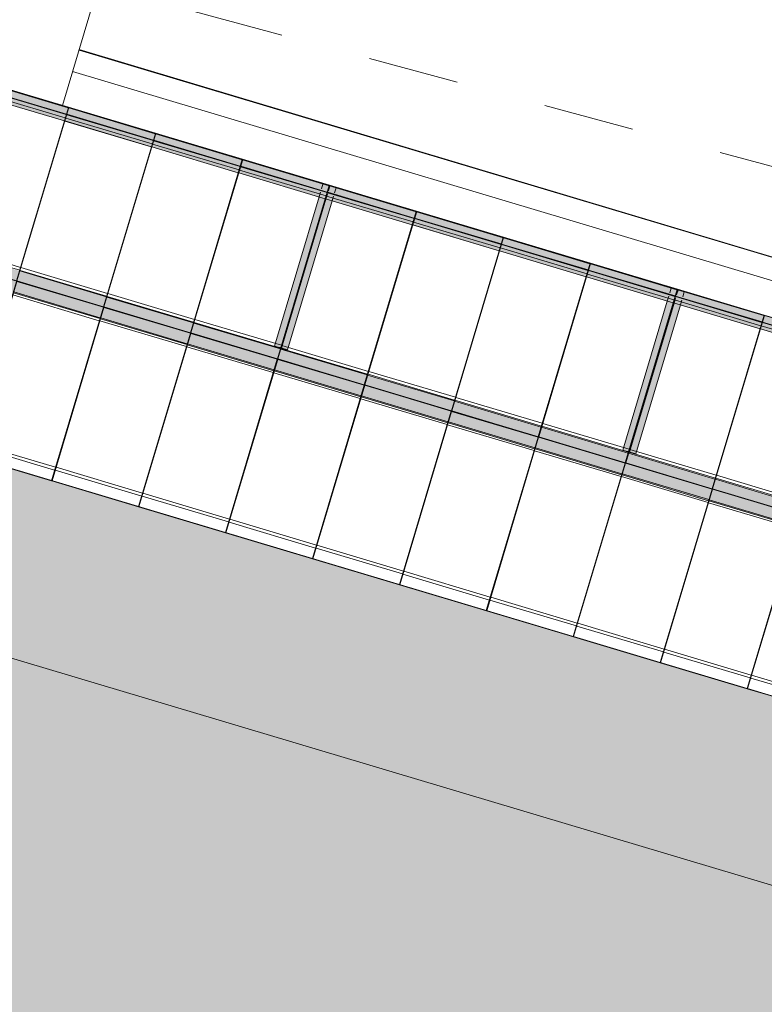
# Model space of a CAD drawing. Header units: metres. Extents: x -373759 to -373409, y 810976 to 811228.
# Tile 134 of 153: x -373503.53 to -373495.33, y 811084.51 to 811095.36. Entities that reach past the tile are written whole.
import ezdxf

# ---------------------------------------------------------------- set-up
doc = ezdxf.new("R2010")
doc.units = ezdxf.units.M
doc.header["$XCLIPFRAME"] = 2
doc.linetypes.add('TRAÇO 1mm', pattern=[2, 1, -1])
doc.layers.add('A-DETL', color=7, linetype='Continuous', lineweight=5, true_color=0x00a600)
for name, color, linetype, lineweight in [('A-FLOR', 7, 'Continuous', 5), ('A-FLOR-PATT', 7, 'Continuous', 5), ('A-GENM', 7, 'Continuous', 5), ('I-WALL', 7, 'Continuous', 5), ('S-BEAM', 7, 'Continuous', 5)]:
    doc.layers.add(name, color=color, linetype=linetype, lineweight=lineweight)
picture_1 = doc.add_image_def('image1.jpg', size_in_pixel=(999, 584))

# ---------------------------------------------------------------- blocks, each defined once
blk = doc.blocks.new('_EST_ PLACA PISO ESTRUTURAL MEIO - _EST_ PLACA PISO ESTRUTURAL MEIO-V238-PISTA INFERIOR PARTE 1')
at = {"layer": 'A-GENM', "color": 253, "true_color": 0xaaaaaa}
for p, q in [((-1000, 500), (-1000, -500)), ((-998, 500), (997, 500)), ((-876, 500), (-998, 500)), ((997, 497), (-998, 497)), ((-998, 497), (997, 497)), ((-998, 497), (-998, -498)), ((-998, 497), (-998, -498)), ((-998, -498), (-998, 497)), ((-998, 497), (-998, -498)), ((-843, 500), (-876, 500)), ((-876, 497), (-876, -498)), ((843, 500), (-843, 500)), ((-843, -498), (-843, 497)), ((876, 500), (843, 500)), ((843, 497), (843, -498)), ((997, 500), (876, 500)), ((876, 497), (876, -498)), ((997, -498), (997, 497)), ((1000, 500), (1000, -500)), ((997, -429), (997, -498)), ((997, -429), (997, -498)), ((997, -429), (997, -498)), ((997, -498), (-998, -498)), ((-998, -498), (997, -498)), ((-998, -500), (-876, -500)), ((997, -500), (-998, -500)), ((-876, -500), (-843, -500)), ((-843, -500), (843, -500)), ((843, -500), (876, -500)), ((876, -500), (997, -500))]:
    blk.add_line(p, q, dxfattribs=at)
blk = doc.blocks.new('_EST_ PLACA PISO ESTRUTURAL MEIO - _EST_ PLACA PISO ESTRUTURAL MEIO-V239-PISTA INFERIOR PARTE 1')
at = {"layer": 'A-GENM', "color": 253, "true_color": 0xaaaaaa}
for p, q in [((-1000, 500), (-1000, -500)), ((-998, 500), (997, 500)), ((-876, 500), (-998, 500)), ((997, 497), (-998, 497)), ((-998, 497), (997, 497)), ((-998, 497), (-998, -498)), ((-998, 497), (-998, -498)), ((-998, -498), (-998, 497)), ((-998, 497), (-998, -498)), ((-843, 500), (-876, 500)), ((-876, 497), (-876, -498)), ((843, 500), (-843, 500)), ((-843, -498), (-843, 497)), ((867, 500), (843, 500)), ((843, 497), (843, -498)), ((997, 500), (876, 500)), ((876, 497), (876, -498)), ((997, 497), (997, -498)), ((997, -498), (997, 497)), ((997, 497), (997, -498)), ((997, 497), (997, -498)), ((1000, 500), (1000, -500)), ((997, -498), (-998, -498)), ((-998, -498), (997, -498)), ((-998, -500), (-876, -500)), ((997, -500), (-998, -500)), ((-876, -500), (-843, -500)), ((-843, -500), (843, -500)), ((843, -500), (866, -500)), ((876, -500), (997, -500))]:
    blk.add_line(p, q, dxfattribs=at)
blk = doc.blocks.new('_EST_ PLACA PISO ESTRUTURAL MEIO - _EST_ PLACA PISO ESTRUTURAL MEIO-V189-PISTA INFERIOR PARTE 1')
at = {"layer": 'A-GENM', "color": 253, "true_color": 0xaaaaaa}
for p, q in [((-1000, 500), (-1000, -500)), ((-998, 500), (997, 500)), ((-876, 500), (-998, 500)), ((997, 497), (-998, 497)), ((-998, 497), (997, 497)), ((-998, 497), (-998, -498)), ((-998, 497), (-998, -498)), ((-998, -498), (-998, 497)), ((-998, 497), (-998, -498)), ((-843, 500), (-876, 500)), ((-876, 497), (-876, -498)), ((843, 500), (-843, 500)), ((-843, -498), (-843, 497)), ((876, 500), (843, 500)), ((843, 497), (843, -498)), ((997, 500), (876, 500)), ((876, 497), (876, -498)), ((997, 497), (997, -498)), ((997, -498), (997, 497)), ((997, 497), (997, -498)), ((997, 497), (997, -498)), ((1000, 500), (1000, -500)), ((997, -498), (-998, -498)), ((-998, -498), (997, -498)), ((-998, -500), (-876, -500)), ((997, -500), (-998, -500)), ((-876, -500), (-843, -500)), ((-843, -500), (843, -500)), ((843, -500), (876, -500)), ((876, -500), (997, -500))]:
    blk.add_line(p, q, dxfattribs=at)
blk = doc.blocks.new('_EST_ PLACA PISO ESTRUTURAL MEIO - _EST_ PLACA PISO ESTRUTURAL MEIO-V240-PISTA INFERIOR PARTE 1')
at = {"layer": 'A-GENM', "color": 253, "true_color": 0xaaaaaa}
for p, q in [((-1000, 500), (-1000, -500)), ((-998, 500), (997, 500)), ((-876, 500), (-998, 500)), ((997, 497), (-998, 497)), ((-998, 497), (997, 497)), ((-998, 497), (-998, -498)), ((-998, 497), (-998, -498)), ((-998, -498), (-998, 497)), ((-998, 497), (-998, -498)), ((-843, 500), (-876, 500)), ((-876, 497), (-876, -498)), ((843, 500), (-843, 500)), ((-843, -498), (-843, 497)), ((866, 500), (843, 500)), ((843, 497), (843, -498)), ((997, 500), (876, 500)), ((876, 497), (876, -498)), ((997, 497), (997, -498)), ((997, -498), (997, 497)), ((997, 497), (997, -498)), ((997, 497), (997, -498)), ((1000, 500), (1000, -500)), ((997, -498), (-998, -498)), ((-998, -498), (997, -498)), ((-998, -500), (-876, -500)), ((997, -500), (-998, -500)), ((-876, -500), (-843, -500)), ((-843, -500), (843, -500)), ((843, -499), (843, -500)), ((843, -500), (866, -500)), ((876, -500), (997, -500))]:
    blk.add_line(p, q, dxfattribs=at)
blk = doc.blocks.new('_EST_ PLACA PISO ESTRUTURAL MEIO - _EST_ PLACA PISO ESTRUTURAL MEIO-V241-PISTA INFERIOR PARTE 1')
at = {"layer": 'A-GENM', "color": 253, "true_color": 0xaaaaaa}
for p, q in [((-1000, 500), (-1000, -500)), ((-998, 500), (997, 500)), ((-876, 500), (-998, 500)), ((997, 497), (-998, 497)), ((-998, 497), (997, 497)), ((-998, 497), (-998, -498)), ((-998, 497), (-998, -498)), ((-998, -498), (-998, 497)), ((-998, 497), (-998, -498)), ((-843, 500), (-876, 500)), ((-876, 497), (-876, -498)), ((843, 500), (-843, 500)), ((-843, -498), (-843, 497)), ((866, 500), (843, 500)), ((843, 497), (843, -498)), ((997, 500), (876, 500)), ((876, 497), (876, -498)), ((997, 497), (997, -498)), ((997, -498), (997, 497)), ((997, 497), (997, -498)), ((997, 497), (997, -498)), ((1000, 500), (1000, -500)), ((997, -498), (-998, -498)), ((-998, -498), (997, -498)), ((-998, -500), (-876, -500)), ((997, -500), (-998, -500)), ((-876, -500), (-843, -500)), ((-843, -500), (843, -500)), ((843, -500), (865, -500)), ((876, -500), (997, -500))]:
    blk.add_line(p, q, dxfattribs=at)
blk = doc.blocks.new('_EST_ PLACA PISO ESTRUTURAL MEIO - _EST_ PLACA PISO ESTRUTURAL MEIO-V242-PISTA INFERIOR PARTE 1')
at = {"layer": 'A-GENM', "color": 253, "true_color": 0xaaaaaa}
for p, q in [((-1000, 500), (-1000, -500)), ((-998, 500), (997, 500)), ((-876, 500), (-998, 500)), ((997, 497), (-998, 497)), ((-998, 497), (997, 497)), ((-998, 497), (-998, -498)), ((-998, 497), (-998, -498)), ((-998, -498), (-998, 497)), ((-998, 497), (-998, -498)), ((-843, 500), (-876, 500)), ((-876, 497), (-876, -498)), ((843, 500), (-843, 500)), ((-843, -498), (-843, 497)), ((865, 500), (843, 500)), ((843, 497), (843, -498)), ((997, 500), (876, 500)), ((876, 497), (876, -498)), ((997, 497), (997, -498)), ((997, -498), (997, 497)), ((997, 497), (997, -498)), ((997, 497), (997, -498)), ((1000, 500), (1000, -500)), ((997, -498), (-998, -498)), ((-998, -498), (997, -498)), ((-998, -500), (-876, -500)), ((997, -500), (-998, -500)), ((-876, -500), (-843, -500)), ((-843, -500), (843, -500)), ((843, -500), (865, -500)), ((876, -500), (997, -500))]:
    blk.add_line(p, q, dxfattribs=at)
blk = doc.blocks.new('_EST_ PLACA PISO ESTRUTURAL MEIO - _EST_ PLACA PISO ESTRUTURAL MEIO-V243-PISTA INFERIOR PARTE 1')
at = {"layer": 'A-GENM', "color": 253, "true_color": 0xaaaaaa}
for p, q in [((-1000, 500), (-1000, -500)), ((-998, 500), (997, 500)), ((-876, 500), (-998, 500)), ((997, 497), (-998, 497)), ((-998, 497), (997, 497)), ((-998, 497), (-998, -498)), ((-998, 497), (-998, -498)), ((-998, -498), (-998, 497)), ((-998, 497), (-998, -498)), ((-843, 500), (-876, 500)), ((-876, 497), (-876, -498)), ((843, 500), (-843, 500)), ((-843, -498), (-843, 497)), ((865, 500), (843, 500)), ((843, 497), (843, -498)), ((997, 500), (876, 500)), ((876, 497), (876, -498)), ((997, 497), (997, -498)), ((997, -498), (997, 497)), ((997, 497), (997, -498)), ((997, 497), (997, -498)), ((1000, 500), (1000, -500)), ((997, -498), (-998, -498)), ((-998, -498), (997, -498)), ((-998, -500), (-876, -500)), ((997, -500), (-998, -500)), ((-876, -500), (-843, -500)), ((-843, -500), (843, -500)), ((843, -500), (864, -500)), ((876, -500), (997, -500))]:
    blk.add_line(p, q, dxfattribs=at)
blk = doc.blocks.new('_EST_ PLACA PISO ESTRUTURAL MEIO - _EST_ PLACA PISO ESTRUTURAL MEIO-V244-PISTA INFERIOR PARTE 1')
at = {"layer": 'A-GENM', "color": 253, "true_color": 0xaaaaaa}
for p, q in [((-1000, 500), (-1000, -500)), ((-998, 500), (997, 500)), ((-876, 500), (-998, 500)), ((997, 497), (-998, 497)), ((-998, 497), (997, 497)), ((-998, 497), (-998, -498)), ((-998, 497), (-998, -498)), ((-998, -498), (-998, 497)), ((-998, 497), (-998, -498)), ((-843, 500), (-876, 500)), ((-876, 497), (-876, -498)), ((843, 500), (-843, 500)), ((-843, -498), (-843, 497)), ((876, 500), (843, 500)), ((843, 497), (843, -498)), ((997, 500), (876, 500)), ((876, 497), (876, -498)), ((997, 494), (997, -498)), ((997, -498), (997, 497)), ((997, 497), (997, -498)), ((997, 494), (997, -498)), ((1000, 500), (1000, -500)), ((997, -498), (-998, -498)), ((-998, -498), (997, -498)), ((-998, -500), (-876, -500)), ((997, -500), (-998, -500)), ((-876, -500), (-843, -500)), ((-843, -500), (843, -500)), ((843, -500), (876, -500)), ((876, -500), (997, -500))]:
    blk.add_line(p, q, dxfattribs=at)
blk = doc.blocks.new('_EST_ PLACA PISO ESTRUTURAL MEIO - _EST_ PLACA PISO ESTRUTURAL MEIO-V245-PISTA INFERIOR PARTE 1')
at = {"layer": 'A-GENM', "color": 253, "true_color": 0xaaaaaa}
for p, q in [((-1000, 500), (-1000, -500)), ((-998, 500), (997, 500)), ((-876, 500), (-998, 500)), ((997, 497), (-998, 497)), ((-998, 497), (997, 497)), ((-998, 497), (-998, -498)), ((-998, 497), (-998, -498)), ((-998, -498), (-998, 497)), ((-998, 497), (-998, -498)), ((-843, 500), (-876, 500)), ((-876, 497), (-876, -498)), ((843, 500), (-843, 500)), ((-843, -498), (-843, 497)), ((864, 500), (843, 500)), ((843, 497), (843, -498)), ((997, 500), (876, 500)), ((876, 497), (876, -498)), ((997, 497), (997, -498)), ((997, -498), (997, 497)), ((997, 497), (997, -498)), ((997, 497), (997, -498)), ((1000, 500), (1000, -500)), ((997, -498), (-998, -498)), ((-998, -498), (997, -498)), ((-998, -500), (-876, -500)), ((997, -500), (-998, -500)), ((-876, -500), (-843, -500)), ((-843, -500), (843, -500)), ((843, -500), (864, -500)), ((876, -500), (997, -500))]:
    blk.add_line(p, q, dxfattribs=at)
blk = doc.blocks.new('_EST_ PLACA PISO ESTRUTURAL MEIO - _EST_ PLACA PISO ESTRUTURAL MEIO-V246-PISTA INFERIOR PARTE 1')
at = {"layer": 'A-GENM', "color": 253, "true_color": 0xaaaaaa}
for p, q in [((-1000, 500), (-1000, -500)), ((-998, 500), (997, 500)), ((-876, 500), (-998, 500)), ((997, 497), (-998, 497)), ((-998, 497), (997, 497)), ((-998, 497), (-998, -498)), ((-998, 497), (-998, -498)), ((-998, -498), (-998, 497)), ((-998, 497), (-998, -498)), ((-843, 500), (-876, 500)), ((-876, 497), (-876, -498)), ((843, 500), (-843, 500)), ((-843, -498), (-843, 497)), ((864, 500), (843, 500)), ((843, 497), (843, -498)), ((997, 500), (876, 500)), ((876, 497), (876, -498)), ((997, 497), (997, -498)), ((997, -498), (997, 497)), ((997, 497), (997, -498)), ((997, 497), (997, -498)), ((1000, 500), (1000, -500)), ((997, -498), (-998, -498)), ((-998, -498), (997, -498)), ((-998, -500), (-876, -500)), ((997, -500), (-998, -500)), ((-876, -500), (-843, -500)), ((-843, -500), (843, -500)), ((843, -500), (863, -500)), ((876, -500), (997, -500))]:
    blk.add_line(p, q, dxfattribs=at)
blk = doc.blocks.new('_EST_ PLACA PISO ESTRUTURAL MEIO - _EST_ PLACA PISO ESTRUTURAL MEIO-V247-PISTA INFERIOR PARTE 1')
at = {"layer": 'A-GENM', "color": 253, "true_color": 0xaaaaaa}
for p, q in [((-1000, 500), (-1000, -500)), ((-998, 500), (997, 500)), ((-876, 500), (-998, 500)), ((997, 497), (-998, 497)), ((-998, 497), (997, 497)), ((-998, 497), (-998, -498)), ((-998, 497), (-998, -498)), ((-998, -498), (-998, 497)), ((-998, 497), (-998, -498)), ((-843, 500), (-876, 500)), ((-876, 497), (-876, -498)), ((843, 500), (-843, 500)), ((-843, -498), (-843, 497)), ((863, 500), (843, 500)), ((843, 497), (843, -498)), ((997, 500), (876, 500)), ((876, 497), (876, -498)), ((997, 497), (997, -498)), ((997, -498), (997, 497)), ((997, 497), (997, -498)), ((997, 497), (997, -498)), ((1000, 500), (1000, -500)), ((997, -498), (-998, -498)), ((-998, -498), (997, -498)), ((-998, -500), (-876, -500)), ((997, -500), (-998, -500)), ((-876, -500), (-843, -500)), ((-843, -500), (843, -500)), ((843, -500), (862, -500)), ((876, -500), (997, -500))]:
    blk.add_line(p, q, dxfattribs=at)
blk = doc.blocks.new('_EST_ PLACA PISO ESTRUTURAL MEIO - _EST_ PLACA PISO ESTRUTURAL MEIO-V248-PISTA INFERIOR PARTE 1')
at = {"layer": 'A-GENM', "color": 253, "true_color": 0xaaaaaa}
for p, q in [((-1000, 500), (-1000, -500)), ((-998, 500), (997, 500)), ((-876, 500), (-998, 500)), ((997, 497), (-998, 497)), ((-998, 497), (997, 497)), ((-998, 497), (-998, -498)), ((-998, 497), (-998, -498)), ((-998, -498), (-998, 497)), ((-998, 497), (-998, -498)), ((-843, 500), (-876, 500)), ((-876, 497), (-876, -498)), ((843, 500), (-843, 500)), ((-843, -498), (-843, 497)), ((862, 500), (843, 500)), ((843, 497), (843, -498)), ((997, 500), (876, 500)), ((876, 497), (876, -498)), ((997, 497), (997, -498)), ((997, -498), (997, 497)), ((997, 497), (997, -498)), ((997, 497), (997, -498)), ((1000, 500), (1000, -500)), ((997, -498), (-998, -498)), ((-998, -498), (997, -498)), ((-998, -500), (-876, -500)), ((997, -500), (-998, -500)), ((-876, -500), (-843, -500)), ((-843, -500), (843, -500)), ((843, -500), (862, -500)), ((876, -500), (997, -500))]:
    blk.add_line(p, q, dxfattribs=at)
blk = doc.blocks.new('_EST_ PLACA PISO ESTRUTURAL MEIO - _EST_ PLACA PISO ESTRUTURAL MEIO-V249-PISTA INFERIOR PARTE 1')
at = {"layer": 'A-GENM', "color": 253, "true_color": 0xaaaaaa}
for p, q in [((-1000, 500), (-1000, -500)), ((-998, 500), (997, 500)), ((-876, 500), (-998, 500)), ((997, 497), (-998, 497)), ((-998, 497), (997, 497)), ((-998, 497), (-998, -498)), ((-998, 497), (-998, -498)), ((-998, -498), (-998, 497)), ((-998, 497), (-998, -498)), ((-843, 500), (-876, 500)), ((-876, 497), (-876, -498)), ((843, 500), (-843, 500)), ((-843, -498), (-843, 497)), ((862, 500), (843, 500)), ((843, 497), (843, -498)), ((997, 500), (876, 500)), ((876, 497), (876, -498)), ((997, 497), (997, -498)), ((997, -498), (997, 497)), ((997, 497), (997, -498)), ((997, 497), (997, -498)), ((1000, 500), (1000, -500)), ((997, -498), (-998, -498)), ((-998, -498), (997, -498)), ((-998, -500), (-876, -500)), ((997, -500), (-998, -500)), ((-876, -500), (-843, -500)), ((-843, -500), (843, -500)), ((843, -500), (861, -500)), ((876, -500), (997, -500))]:
    blk.add_line(p, q, dxfattribs=at)
blk = doc.blocks.new('M_W-Wide Flange - VIGA I 15X17-4432842-PISTA INFERIOR PARTE 1')
at = {"layer": 'S-BEAM', "true_color": 0xff8080, "transparency": 33554432}
for points in [[(-30000, 75), (-29998, 20), (29999, 20), (29997, 75), (-29998, 75)], [(-30000, 75), (-29998, -75), (29999, -75), (29997, 75), (-29998, 75)], [(-30000, 20), (-29998, 3), (29999, 5), (29996, 20), (-29998, 20)], [(-30000, -3), (-29997, -20), (29999, -20), (29997, -3), (-29998, -3)], [(-30000, -20), (-29998, -75), (29999, -75), (29997, -20), (-29999, -20)]]:
    blk.add_hatch(color=11, dxfattribs=at).paths.add_polyline_path(points, flags=0)
at = {"layer": 'S-BEAM', "color": 1, "true_color": 0xff0000}
for p, q in [((-5003, 75), (-5998, 75)), ((-5998, 75), (-5003, 75)), ((-5998, 75), (-5003, 75)), ((-5998, 75), (-5003, 75)), ((-4003, 75), (-4998, 75)), ((-4998, 75), (-4003, 75)), ((-4998, 75), (-4003, 75)), ((-4998, 75), (-4003, 75)), ((-3003, 75), (-3998, 75)), ((-3998, 75), (-3003, 75)), ((-3998, 75), (-3003, 75)), ((-3998, 75), (-3003, 75)), ((-2003, 75), (-2998, 75)), ((-2998, 75), (-2003, 75)), ((-2998, 75), (-2003, 75)), ((-2998, 75), (-2003, 75)), ((-1003, 75), (-1998, 75)), ((-1998, 75), (-1003, 75)), ((-1998, 75), (-1003, 75)), ((-1998, 75), (-1003, 75)), ((-3, 75), (-998, 75)), ((-998, 75), (-3, 75)), ((-998, 75), (-3, 75)), ((-998, 75), (-3, 75)), ((997, 75), (2, 75)), ((2, 75), (997, 75)), ((2, 75), (997, 75)), ((2, 75), (997, 75)), ((1997, 75), (1002, 75)), ((1002, 75), (1997, 75)), ((1002, 75), (1997, 75)), ((1002, 75), (1997, 75)), ((2997, 75), (2002, 75)), ((2002, 75), (2997, 75)), ((2002, 75), (2997, 75)), ((2002, 75), (2997, 75)), ((3997, 75), (3002, 75)), ((3002, 75), (3997, 75)), ((3002, 75), (3997, 75)), ((3002, 75), (3997, 75)), ((-4998, -75), (-4003, -75)), ((-4998, -75), (-4003, -75)), ((-4998, -75), (-4003, -75)), ((-4998, -75), (-4003, -75)), ((-3998, -75), (-3003, -75)), ((-3998, -75), (-3003, -75)), ((-3998, -75), (-3003, -75)), ((-3998, -75), (-3003, -75)), ((-2998, -75), (-2003, -75)), ((-2998, -75), (-2003, -75)), ((-2998, -75), (-2003, -75)), ((-2998, -75), (-2003, -75)), ((-1998, -75), (-1003, -75)), ((-1998, -75), (-1003, -75)), ((-1998, -75), (-1003, -75)), ((-1998, -75), (-1003, -75)), ((-998, -75), (-3, -75)), ((-998, -75), (-3, -75)), ((-998, -75), (-3, -75)), ((-998, -75), (-3, -75)), ((2, -75), (997, -75)), ((2, -75), (997, -75)), ((2, -75), (997, -75)), ((2, -75), (997, -75)), ((1002, -75), (1997, -75)), ((1002, -75), (1997, -75)), ((1002, -75), (1997, -75)), ((1002, -75), (1997, -75)), ((2002, -75), (2997, -75)), ((2002, -75), (2997, -75)), ((2002, -75), (2997, -75)), ((2002, -75), (2997, -75)), ((3002, -75), (3997, -75)), ((3002, -75), (3997, -75)), ((3002, -75), (3997, -75)), ((3002, -75), (3997, -75))]:
    blk.add_line(p, q, dxfattribs=at)
at = {"layer": 'S-BEAM'}
for p, q in [((-5006, 3), (-5998, 3)), ((-4003, 3), (-4998, 3)), ((-3003, 3), (-3998, 3)), ((-2003, 3), (-2998, 3)), ((-1003, 3), (-1998, 3)), ((-3, 3), (-998, 3)), ((997, 3), (2, 3)), ((1997, 3), (1002, 3)), ((2997, 3), (2002, 3)), ((3997, 3), (3002, 3)), ((-5004, -3), (-5998, -3)), ((-4003, -3), (-4998, -3)), ((-3003, -3), (-3998, -3)), ((-2003, -3), (-2998, -3)), ((-1003, -3), (-1998, -3)), ((-3, -3), (-998, -3)), ((997, -3), (2, -3)), ((1997, -3), (1002, -3)), ((2997, -3), (2002, -3)), ((3997, -3), (3002, -3))]:
    blk.add_line(p, q, dxfattribs=at)
blk = doc.blocks.new('M_W-Wide Flange - VIGA I 25X15-V389-PISTA INFERIOR PARTE 1')
at = {"layer": 'S-BEAM'}
for p, q in [((780, 3), (-935, 3)), ((835, 3), (780, 3)), ((858, 3), (851, 3)), ((930, 3), (874, 3)), ((935, 3), (930, 3)), ((780, -3), (-935, -3)), ((835, -3), (780, -3)), ((858, -3), (851, -3)), ((930, -3), (874, -3)), ((935, -3), (930, -3))]:
    blk.add_line(p, q, dxfattribs=at)

msp = doc.modelspace()

# ---------------------------------------------------------------- hatches: boundary and pattern name
at = {"layer": 'A-FLOR-PATT', "true_color": 0xff9191}
msp.add_hatch(color=21, dxfattribs=at).paths.add_polyline_path([(-373473.092, 811079.202), (-373472.52, 811081.119), (-373565.769, 811108.99), (-373566.267, 811109.132), (-373566.769, 811109.262), (-373567.273, 811109.38), (-373567.78, 811109.486), (-373568.289, 811109.579), (-373568.801, 811109.661), (-373569.314, 811109.729), (-373569.829, 811109.786), (-373570.345, 811109.829), (-373570.862, 811109.861), (-373571.38, 811109.88), (-373571.898, 811109.886), (-373707.604, 811109.887), (-373707.94, 811109.893), (-373708.277, 811109.912), (-373708.613, 811109.943), (-373708.947, 811109.987), (-373709.28, 811110.044), (-373709.61, 811110.113), (-373709.983, 811110.208), (-373710.268, 811110.29), (-373710.581, 811110.394), (-373710.897, 811110.511), (-373711.209, 811110.641), (-373711.515, 811110.781), (-373711.816, 811110.934), (-373712.111, 811111.097), (-373712.446, 811111.302), (-373712.682, 811111.457), (-373712.957, 811111.652), (-373713.224, 811111.858), (-373713.483, 811112.073), (-373713.734, 811112.298), (-373713.977, 811112.533), (-373714.21, 811112.776), (-373714.435, 811113.028), (-373714.649, 811113.288), (-373714.854, 811113.556), (-373715.049, 811113.831), (-373715.272, 811114.179), (-373715.407, 811114.403), (-373715.569, 811114.698), (-373715.72, 811115), (-373715.86, 811115.307), (-373715.989, 811115.619), (-373716.105, 811115.935), (-373716.21, 811116.256), (-373716.302, 811116.58), (-373716.383, 811116.908), (-373716.451, 811117.238), (-373716.506, 811117.571), (-373716.549, 811117.905), (-373716.581, 811118.274), (-373716.605, 811118.275), (-373716.487, 811155.531), (-373718.487, 811155.531), (-373718.603, 811118.921), (-373718.598, 811118.553), (-373718.58, 811118.185), (-373718.551, 811117.818), (-373718.509, 811117.452), (-373718.455, 811117.087), (-373718.388, 811116.725), (-373718.31, 811116.365), (-373718.22, 811116.008), (-373718.117, 811115.654), (-373718.003, 811115.304), (-373717.877, 811114.958), (-373717.74, 811114.616), (-373717.591, 811114.279), (-373717.432, 811113.947), (-373717.261, 811113.621), (-373717.079, 811113.3), (-373716.887, 811112.986), (-373716.684, 811112.679), (-373716.471, 811112.378), (-373716.248, 811112.085), (-373716.015, 811111.799), (-373715.773, 811111.522), (-373715.522, 811111.252), (-373715.262, 811110.991), (-373714.985, 811110.732), (-373714.717, 811110.496), (-373714.432, 811110.263), (-373714.139, 811110.039), (-373713.839, 811109.825), (-373713.532, 811109.622), (-373713.219, 811109.428), (-373712.899, 811109.245), (-373712.573, 811109.074), (-373712.242, 811108.913), (-373711.905, 811108.763), (-373711.564, 811108.624), (-373711.218, 811108.498), (-373710.868, 811108.382), (-373710.515, 811108.279), (-373710.158, 811108.187), (-373709.798, 811108.108), (-373709.436, 811108.04), (-373709.072, 811107.985), (-373708.706, 811107.942), (-373708.277, 811107.908), (-373707.971, 811107.893), (-373707.603, 811107.887), (-373571.898, 811107.886), (-373571.428, 811107.88), (-373570.959, 811107.863), (-373570.49, 811107.835), (-373570.022, 811107.795), (-373569.556, 811107.744), (-373569.09, 811107.682), (-373568.627, 811107.608), (-373568.165, 811107.523), (-373567.705, 811107.427), (-373567.248, 811107.32), (-373566.794, 811107.202), (-373566.342, 811107.073), (-373476.303, 811080.162)], flags=0)
at = {"layer": 'A-FLOR-PATT', "true_color": 0xf1e2c7}
msp.add_hatch(color=254, dxfattribs=at).paths.add_polyline_path([(-373482.75, 811075.502), (-373480.943, 811081.549), (-373551.108, 811102.52), (-373552.295, 811102.868), (-373553.508, 811103.211), (-373554.725, 811103.542), (-373555.945, 811103.86), (-373557.168, 811104.167), (-373558.394, 811104.461), (-373559.623, 811104.742), (-373560.855, 811105.012), (-373562.089, 811105.269), (-373563.326, 811105.514), (-373564.565, 811105.746), (-373565.807, 811105.966), (-373567.05, 811106.173), (-373568.296, 811106.368), (-373569.544, 811106.551), (-373570.793, 811106.72), (-373572.044, 811106.878), (-373573.297, 811107.023), (-373574.55, 811107.155), (-373575.806, 811107.275), (-373577.062, 811107.382), (-373578.319, 811107.477), (-373579.577, 811107.559), (-373580.836, 811107.628), (-373582.096, 811107.685), (-373583.356, 811107.729), (-373584.616, 811107.761), (-373585.877, 811107.78), (-373587.138, 811107.786), (-373706.215, 811107.787), (-373706.847, 811107.707), (-373707.478, 811107.616), (-373708.107, 811107.511), (-373708.734, 811107.394), (-373709.358, 811107.265), (-373709.98, 811107.123), (-373710.599, 811106.969), (-373711.214, 811106.803), (-373711.826, 811106.624), (-373712.435, 811106.433), (-373713.039, 811106.23), (-373713.639, 811106.016), (-373714.235, 811105.789), (-373714.827, 811105.55), (-373715.413, 811105.3), (-373715.994, 811105.038), (-373716.57, 811104.764), (-373717.141, 811104.479), (-373717.705, 811104.183), (-373718.264, 811103.876), (-373718.816, 811103.557), (-373719.362, 811103.228), (-373719.901, 811102.887), (-373720.433, 811102.537), (-373720.959, 811102.175), (-373721.477, 811101.803), (-373721.987, 811101.421), (-373722.49, 811101.029), (-373722.985, 811100.627), (-373723.471, 811100.215), (-373723.95, 811099.793), (-373724.419, 811099.362), (-373724.881, 811098.922), (-373725.333, 811098.473), (-373725.776, 811098.014), (-373726.21, 811097.547), (-373726.635, 811097.072), (-373727.05, 811096.588), (-373727.456, 811096.096), (-373727.851, 811095.596), (-373728.237, 811095.088), (-373728.612, 811094.572), (-373728.977, 811094.05), (-373729.331, 811093.52), (-373729.675, 811092.983), (-373730.008, 811092.439), (-373730.33, 811091.889), (-373730.641, 811091.332), (-373732.294, 811076.298), (-373725.156, 811088.85), (-373724.87, 811089.34), (-373724.573, 811089.825), (-373724.265, 811090.303), (-373723.948, 811090.774), (-373723.62, 811091.238), (-373723.281, 811091.695), (-373722.933, 811092.144), (-373722.576, 811092.585), (-373722.208, 811093.019), (-373721.831, 811093.444), (-373721.446, 811093.862), (-373721.051, 811094.27), (-373720.647, 811094.67), (-373720.234, 811095.061), (-373719.813, 811095.443), (-373719.384, 811095.815), (-373718.947, 811096.178), (-373718.502, 811096.532), (-373718.049, 811096.875), (-373717.589, 811097.209), (-373717.122, 811097.533), (-373716.648, 811097.846), (-373716.167, 811098.149), (-373715.68, 811098.441), (-373715.186, 811098.722), (-373714.686, 811098.993), (-373714.181, 811099.253), (-373713.67, 811099.501), (-373713.153, 811099.738), (-373712.632, 811099.964), (-373712.106, 811100.179), (-373711.575, 811100.382), (-373711.04, 811100.573), (-373710.501, 811100.753), (-373709.907, 811100.935), (-373709.411, 811101.076), (-373708.861, 811101.22), (-373708.309, 811101.352), (-373707.753, 811101.472), (-373707.195, 811101.579), (-373706.635, 811101.674), (-373706.073, 811101.757), (-373705.509, 811101.828), (-373704.944, 811101.887), (-373587.473, 811101.886), (-373586.255, 811101.88), (-373585.037, 811101.861), (-373583.82, 811101.83), (-373582.603, 811101.787), (-373581.387, 811101.731), (-373580.171, 811101.663), (-373578.956, 811101.583), (-373577.742, 811101.49), (-373576.529, 811101.385), (-373575.317, 811101.268), (-373574.107, 811101.138), (-373572.898, 811100.996), (-373571.69, 811100.842), (-373570.484, 811100.675), (-373569.28, 811100.497), (-373568.078, 811100.306), (-373566.878, 811100.103), (-373565.975, 811099.943), (-373564.795, 811099.722), (-373563.617, 811099.489), (-373562.442, 811099.244), (-373561.269, 811098.987), (-373560.098, 811098.719), (-373558.931, 811098.439), (-373557.556, 811098.093), (-373556.604, 811097.844), (-373555.445, 811097.529), (-373554.29, 811097.203), (-373553.138, 811096.865), (-373486.712, 811077.011), (-373486.135, 811076.826), (-373485.561, 811076.63), (-373484.991, 811076.425), (-373484.425, 811076.209), (-373483.862, 811075.983), (-373483.304, 811075.747)], flags=0)
at = {"layer": 'I-WALL', "true_color": 0x808080}
msp.add_hatch(color=8, dxfattribs=at).paths.add_polyline_path([(-373475.416, 811083.913), (-373475.374, 811084.162), (-373529.397, 811100.34), (-373529.466, 811100.1), (-373475.777, 811084.022)], flags=0)
at = {"layer": 'S-BEAM', "true_color": 0xff8080, "transparency": 33554432}
for points in [[(-373500.671, 811091.751), (-373500.135, 811093.542), (-373500.188, 811093.558), (-373500.724, 811091.767), (-373500.688, 811091.756)], [(-373500.58, 811091.724), (-373500.045, 811093.515), (-373500.188, 811093.558), (-373500.724, 811091.767), (-373500.652, 811091.746)], [(-373500.654, 811091.746), (-373500.121, 811093.538), (-373500.136, 811093.54), (-373500.671, 811091.751), (-373500.655, 811091.747)], [(-373500.633, 811091.74), (-373500.098, 811093.531), (-373500.114, 811093.535), (-373500.647, 811091.744), (-373500.637, 811091.741)], [(-373500.58, 811091.724), (-373500.045, 811093.515), (-373500.098, 811093.531), (-373500.633, 811091.74)], [(-373496.834, 811090.604), (-373496.298, 811092.395), (-373496.351, 811092.411), (-373496.886, 811090.62), (-373496.855, 811090.611)], [(-373496.743, 811090.577), (-373496.207, 811092.368), (-373496.351, 811092.411), (-373496.886, 811090.62), (-373496.819, 811090.6)], [(-373496.817, 811090.599), (-373496.284, 811092.391), (-373496.299, 811092.393), (-373496.834, 811090.604), (-373496.818, 811090.6)], [(-373496.796, 811090.593), (-373496.26, 811092.384), (-373496.277, 811092.388), (-373496.81, 811090.597), (-373496.8, 811090.594)], [(-373496.743, 811090.577), (-373496.207, 811092.368), (-373496.26, 811092.384), (-373496.796, 811090.593)]]:
    msp.add_hatch(color=11, dxfattribs=at).paths.add_polyline_path(points, flags=0)

# ---------------------------------------------------------------- linework, layer by layer
at = {"layer": 'A-DETL', "color": 40, "linetype": 'TRAÇO 1mm', "lineweight": 20, "true_color": 0xf5c00a}
msp.add_line((-373501.608, 811095.453), (-373487.409, 811091.649), dxfattribs=at)
at = {"layer": 'A-FLOR'}
for p, q in [((-373472.519, 811081.118), (-373565.769, 811108.99)), ((-373566.342, 811107.073), (-373473.092, 811079.202)), ((-373503.062, 811094.417), (-373502.094, 811097.653)), ((-373506.763, 811095.523), (-373503.062, 811094.417)), ((-373502.878, 811095.03), (-373489.361, 811090.982))]:
    msp.add_line(p, q, dxfattribs=at)
at = {"layer": 'I-WALL'}
for p, q in [((-373502.877, 811095.034), (-373489.36, 811090.986)), ((-373489.432, 811090.747), (-373502.949, 811094.795)), ((-373503.529, 811092.594), (-373502.576, 811092.308)), ((-373502.648, 811092.069), (-373503.601, 811092.354)), ((-373502.572, 811092.307), (-373501.618, 811092.021)), ((-373501.69, 811091.782), (-373502.643, 811092.067)), ((-373501.614, 811092.02), (-373500.66, 811091.735)), ((-373500.732, 811091.495), (-373501.685, 811091.78)), ((-373500.656, 811091.733), (-373499.702, 811091.448)), ((-373499.774, 811091.208), (-373500.727, 811091.494)), ((-373499.698, 811091.446), (-373498.744, 811091.161)), ((-373498.816, 811090.921), (-373499.769, 811091.207)), ((-373498.74, 811091.159), (-373497.786, 811090.874)), ((-373497.858, 811090.634), (-373498.811, 811090.92)), ((-373497.782, 811090.872), (-373496.829, 811090.587)), ((-373496.9, 811090.347), (-373497.853, 811090.633)), ((-373496.824, 811090.586), (-373495.871, 811090.3)), ((-373495.942, 811090.061), (-373496.895, 811090.346)), ((-373495.866, 811090.299), (-373494.913, 811090.013)), ((-373494.984, 811089.774), (-373495.937, 811090.059))]:
    msp.add_line(p, q, dxfattribs=at)
at = {"layer": 'S-BEAM', "color": 1, "true_color": 0xff0000}
for p, q in [((-373500.19, 811093.553), (-373500.206, 811093.5)), ((-373500.206, 811093.5), (-373500.19, 811093.553)), ((-373500.206, 811093.5), (-373500.19, 811093.553)), ((-373500.206, 811093.5), (-373500.19, 811093.553)), ((-373500.188, 811093.558), (-373500.19, 811093.553)), ((-373500.19, 811093.553), (-373500.188, 811093.558)), ((-373500.19, 811093.553), (-373500.188, 811093.558)), ((-373500.19, 811093.553), (-373500.188, 811093.558)), ((-373500.188, 811093.558), (-373500.135, 811093.542)), ((-373500.135, 811093.542), (-373500.188, 811093.558)), ((-373500.188, 811093.558), (-373500.121, 811093.538)), ((-373500.124, 811093.539), (-373500.188, 811093.558)), ((-373500.135, 811093.542), (-373500.121, 811093.538)), ((-373500.131, 811093.541), (-373500.135, 811093.542)), ((-373500.121, 811093.538), (-373500.131, 811093.541)), ((-373500.121, 811093.538), (-373500.12, 811093.538)), ((-373500.119, 811093.537), (-373500.121, 811093.538)), ((-373500.12, 811093.538), (-373500.119, 811093.537)), ((-373500.117, 811093.537), (-373500.045, 811093.515)), ((-373500.113, 811093.536), (-373500.117, 811093.537)), ((-373500.098, 811093.531), (-373500.114, 811093.536)), ((-373500.114, 811093.536), (-373500.098, 811093.531)), ((-373500.045, 811093.515), (-373500.109, 811093.534)), ((-373500.045, 811093.515), (-373500.098, 811093.531)), ((-373500.098, 811093.531), (-373500.045, 811093.515)), ((-373500.062, 811093.457), (-373500.046, 811093.51)), ((-373500.062, 811093.457), (-373500.046, 811093.51)), ((-373500.062, 811093.457), (-373500.046, 811093.51)), ((-373500.062, 811093.457), (-373500.046, 811093.51)), ((-373500.046, 811093.51), (-373500.045, 811093.515)), ((-373500.046, 811093.51), (-373500.045, 811093.515)), ((-373500.046, 811093.51), (-373500.045, 811093.515)), ((-373500.046, 811093.51), (-373500.045, 811093.515)), ((-373500.233, 811093.41), (-373500.724, 811091.767)), ((-373500.724, 811091.767), (-373500.233, 811093.41)), ((-373500.724, 811091.767), (-373500.233, 811093.41)), ((-373500.724, 811091.767), (-373500.233, 811093.41)), ((-373500.217, 811093.463), (-373500.233, 811093.41)), ((-373500.233, 811093.41), (-373500.217, 811093.463)), ((-373500.233, 811093.41), (-373500.217, 811093.463)), ((-373500.233, 811093.41), (-373500.217, 811093.463)), ((-373500.21, 811093.485), (-373500.212, 811093.478)), ((-373500.212, 811093.478), (-373500.21, 811093.485)), ((-373500.212, 811093.478), (-373500.21, 811093.485)), ((-373500.212, 811093.478), (-373500.21, 811093.485)), ((-373500.089, 811093.367), (-373500.073, 811093.42)), ((-373500.089, 811093.367), (-373500.073, 811093.42)), ((-373500.089, 811093.367), (-373500.073, 811093.42)), ((-373500.089, 811093.367), (-373500.073, 811093.42)), ((-373500.069, 811093.435), (-373500.067, 811093.442)), ((-373500.069, 811093.435), (-373500.067, 811093.442)), ((-373500.069, 811093.435), (-373500.067, 811093.442)), ((-373500.069, 811093.435), (-373500.067, 811093.442)), ((-373500.58, 811091.724), (-373500.089, 811093.367)), ((-373500.58, 811091.724), (-373500.089, 811093.367)), ((-373500.58, 811091.724), (-373500.089, 811093.367)), ((-373500.58, 811091.724), (-373500.089, 811093.367)), ((-373496.38, 811092.316), (-373496.396, 811092.263)), ((-373496.396, 811092.263), (-373496.38, 811092.316)), ((-373496.396, 811092.263), (-373496.38, 811092.316)), ((-373496.396, 811092.263), (-373496.38, 811092.316)), ((-373496.373, 811092.338), (-373496.375, 811092.331)), ((-373496.375, 811092.331), (-373496.373, 811092.338)), ((-373496.375, 811092.331), (-373496.373, 811092.338)), ((-373496.375, 811092.331), (-373496.373, 811092.338)), ((-373496.353, 811092.406), (-373496.368, 811092.353)), ((-373496.368, 811092.353), (-373496.353, 811092.406)), ((-373496.368, 811092.353), (-373496.353, 811092.406)), ((-373496.368, 811092.353), (-373496.353, 811092.406)), ((-373496.351, 811092.411), (-373496.353, 811092.406)), ((-373496.353, 811092.406), (-373496.351, 811092.411)), ((-373496.353, 811092.406), (-373496.351, 811092.411)), ((-373496.353, 811092.406), (-373496.351, 811092.411)), ((-373496.351, 811092.411), (-373496.298, 811092.395)), ((-373496.298, 811092.395), (-373496.351, 811092.411)), ((-373496.351, 811092.411), (-373496.289, 811092.393)), ((-373496.29, 811092.393), (-373496.351, 811092.411)), ((-373496.298, 811092.395), (-373496.294, 811092.394)), ((-373496.29, 811092.393), (-373496.298, 811092.395)), ((-373496.294, 811092.394), (-373496.29, 811092.393)), ((-373496.287, 811092.392), (-373496.284, 811092.391)), ((-373496.284, 811092.391), (-373496.287, 811092.392)), ((-373496.284, 811092.391), (-373496.282, 811092.391)), ((-373496.282, 811092.391), (-373496.284, 811092.391)), ((-373496.284, 811092.391), (-373496.207, 811092.368)), ((-373496.282, 811092.391), (-373496.282, 811092.391)), ((-373496.276, 811092.389), (-373496.282, 811092.391)), ((-373496.276, 811092.389), (-373496.277, 811092.389)), ((-373496.277, 811092.389), (-373496.26, 811092.384)), ((-373496.274, 811092.388), (-373496.276, 811092.389)), ((-373496.26, 811092.384), (-373496.274, 811092.388)), ((-373496.207, 811092.368), (-373496.272, 811092.388)), ((-373496.207, 811092.368), (-373496.26, 811092.384)), ((-373496.26, 811092.384), (-373496.207, 811092.368)), ((-373496.225, 811092.311), (-373496.209, 811092.363)), ((-373496.225, 811092.311), (-373496.209, 811092.363)), ((-373496.225, 811092.311), (-373496.209, 811092.363)), ((-373496.225, 811092.311), (-373496.209, 811092.363)), ((-373496.209, 811092.363), (-373496.207, 811092.368)), ((-373496.209, 811092.363), (-373496.207, 811092.368)), ((-373496.209, 811092.363), (-373496.207, 811092.368)), ((-373496.209, 811092.363), (-373496.207, 811092.368)), ((-373496.396, 811092.263), (-373496.886, 811090.62)), ((-373496.886, 811090.62), (-373496.396, 811092.263)), ((-373496.886, 811090.62), (-373496.396, 811092.263)), ((-373496.886, 811090.62), (-373496.396, 811092.263)), ((-373496.743, 811090.577), (-373496.252, 811092.22)), ((-373496.743, 811090.577), (-373496.252, 811092.22)), ((-373496.743, 811090.577), (-373496.252, 811092.22)), ((-373496.743, 811090.577), (-373496.252, 811092.22)), ((-373496.252, 811092.22), (-373496.236, 811092.273)), ((-373496.252, 811092.22), (-373496.236, 811092.273)), ((-373496.252, 811092.22), (-373496.236, 811092.273)), ((-373496.252, 811092.22), (-373496.236, 811092.273)), ((-373496.231, 811092.288), (-373496.229, 811092.295)), ((-373496.231, 811092.288), (-373496.229, 811092.295)), ((-373496.231, 811092.288), (-373496.229, 811092.295)), ((-373496.231, 811092.288), (-373496.229, 811092.295)), ((-373500.724, 811091.767), (-373500.659, 811091.748)), ((-373500.657, 811091.747), (-373500.724, 811091.767)), ((-373500.724, 811091.767), (-373500.671, 811091.751)), ((-373500.671, 811091.751), (-373500.724, 811091.767)), ((-373500.671, 811091.751), (-373500.663, 811091.749)), ((-373500.667, 811091.75), (-373500.671, 811091.751)), ((-373500.659, 811091.748), (-373500.667, 811091.75)), ((-373500.663, 811091.749), (-373500.657, 811091.747)), ((-373500.657, 811091.747), (-373500.659, 811091.748)), ((-373500.657, 811091.747), (-373500.654, 811091.746)), ((-373500.654, 811091.746), (-373500.657, 811091.747)), ((-373500.652, 811091.746), (-373500.649, 811091.745)), ((-373500.58, 811091.724), (-373500.652, 811091.746)), ((-373500.633, 811091.74), (-373500.649, 811091.745)), ((-373500.649, 811091.745), (-373500.633, 811091.74)), ((-373500.644, 811091.743), (-373500.58, 811091.724)), ((-373500.58, 811091.724), (-373500.633, 811091.74)), ((-373500.633, 811091.74), (-373500.58, 811091.724)), ((-373496.886, 811090.62), (-373496.825, 811090.602)), ((-373496.824, 811090.602), (-373496.886, 811090.62)), ((-373496.886, 811090.62), (-373496.834, 811090.604)), ((-373496.834, 811090.604), (-373496.886, 811090.62)), ((-373496.834, 811090.604), (-373496.829, 811090.603)), ((-373496.825, 811090.602), (-373496.834, 811090.604)), ((-373496.829, 811090.603), (-373496.825, 811090.602)), ((-373496.822, 811090.601), (-373496.819, 811090.6)), ((-373496.819, 811090.6), (-373496.822, 811090.601)), ((-373496.743, 811090.577), (-373496.819, 811090.6)), ((-373496.819, 811090.6), (-373496.817, 811090.599)), ((-373496.817, 811090.599), (-373496.819, 811090.6)), ((-373496.818, 811090.6), (-373496.811, 811090.598)), ((-373496.811, 811090.598), (-373496.812, 811090.598)), ((-373496.812, 811090.598), (-373496.796, 811090.593)), ((-373496.796, 811090.593), (-373496.811, 811090.598)), ((-373496.807, 811090.596), (-373496.743, 811090.577)), ((-373496.743, 811090.577), (-373496.796, 811090.593)), ((-373496.796, 811090.593), (-373496.743, 811090.577))]:
    msp.add_line(p, q, dxfattribs=at)

# ---------------------------------------------------------------- block references
at = {"layer": 'A-GENM', "color": 253, "true_color": 0xaaaaaa, "xscale": 0.001, "yscale": 0.001, "zscale": 0.001, "rotation": 73.3593121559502}
for name, p in [('_EST_ PLACA PISO ESTRUTURAL MEIO - _EST_ PLACA PISO ESTRUTURAL MEIO-V238-PISTA INFERIOR PARTE 1', (-373503.758, 811093.584)), ('_EST_ PLACA PISO ESTRUTURAL MEIO - _EST_ PLACA PISO ESTRUTURAL MEIO-V189-PISTA INFERIOR PARTE 1', (-373502.8, 811093.298)), ('_EST_ PLACA PISO ESTRUTURAL MEIO - _EST_ PLACA PISO ESTRUTURAL MEIO-V189-PISTA INFERIOR PARTE 1', (-373501.842, 811093.011)), ('_EST_ PLACA PISO ESTRUTURAL MEIO - _EST_ PLACA PISO ESTRUTURAL MEIO-V189-PISTA INFERIOR PARTE 1', (-373500.884, 811092.725)), ('_EST_ PLACA PISO ESTRUTURAL MEIO - _EST_ PLACA PISO ESTRUTURAL MEIO-V189-PISTA INFERIOR PARTE 1', (-373499.926, 811092.438)), ('_EST_ PLACA PISO ESTRUTURAL MEIO - _EST_ PLACA PISO ESTRUTURAL MEIO-V244-PISTA INFERIOR PARTE 1', (-373498.967, 811092.152)), ('_EST_ PLACA PISO ESTRUTURAL MEIO - _EST_ PLACA PISO ESTRUTURAL MEIO-V189-PISTA INFERIOR PARTE 1', (-373498.009, 811091.866)), ('_EST_ PLACA PISO ESTRUTURAL MEIO - _EST_ PLACA PISO ESTRUTURAL MEIO-V189-PISTA INFERIOR PARTE 1', (-373497.051, 811091.579)), ('_EST_ PLACA PISO ESTRUTURAL MEIO - _EST_ PLACA PISO ESTRUTURAL MEIO-V239-PISTA INFERIOR PARTE 1', (-373503.373, 811091.381)), ('_EST_ PLACA PISO ESTRUTURAL MEIO - _EST_ PLACA PISO ESTRUTURAL MEIO-V189-PISTA INFERIOR PARTE 1', (-373496.093, 811091.293)), ('_EST_ PLACA PISO ESTRUTURAL MEIO - _EST_ PLACA PISO ESTRUTURAL MEIO-V240-PISTA INFERIOR PARTE 1', (-373502.414, 811091.095)), ('_EST_ PLACA PISO ESTRUTURAL MEIO - _EST_ PLACA PISO ESTRUTURAL MEIO-V189-PISTA INFERIOR PARTE 1', (-373495.135, 811091.007)), ('_EST_ PLACA PISO ESTRUTURAL MEIO - _EST_ PLACA PISO ESTRUTURAL MEIO-V241-PISTA INFERIOR PARTE 1', (-373501.456, 811090.809)), ('_EST_ PLACA PISO ESTRUTURAL MEIO - _EST_ PLACA PISO ESTRUTURAL MEIO-V242-PISTA INFERIOR PARTE 1', (-373500.498, 811090.522)), ('_EST_ PLACA PISO ESTRUTURAL MEIO - _EST_ PLACA PISO ESTRUTURAL MEIO-V243-PISTA INFERIOR PARTE 1', (-373499.54, 811090.236)), ('_EST_ PLACA PISO ESTRUTURAL MEIO - _EST_ PLACA PISO ESTRUTURAL MEIO-V245-PISTA INFERIOR PARTE 1', (-373498.582, 811089.949)), ('_EST_ PLACA PISO ESTRUTURAL MEIO - _EST_ PLACA PISO ESTRUTURAL MEIO-V246-PISTA INFERIOR PARTE 1', (-373497.624, 811089.663)), ('_EST_ PLACA PISO ESTRUTURAL MEIO - _EST_ PLACA PISO ESTRUTURAL MEIO-V247-PISTA INFERIOR PARTE 1', (-373496.666, 811089.377)), ('_EST_ PLACA PISO ESTRUTURAL MEIO - _EST_ PLACA PISO ESTRUTURAL MEIO-V248-PISTA INFERIOR PARTE 1', (-373495.708, 811089.09)), ('_EST_ PLACA PISO ESTRUTURAL MEIO - _EST_ PLACA PISO ESTRUTURAL MEIO-V249-PISTA INFERIOR PARTE 1', (-373494.75, 811088.804))]:
    msp.add_blockref(name, p, dxfattribs=at)
at = {"layer": 'S-BEAM', "color": 1, "true_color": 0xff0000, "xscale": 0.001, "yscale": 0.001, "zscale": 0.001, "rotation": 163.3593121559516}
msp.add_blockref('M_W-Wide Flange - VIGA I 15X17-4432842-PISTA INFERIOR PARTE 1', (-373500.142, 811093.461), dxfattribs=at)
at = {"layer": 'S-BEAM', "xscale": 0.001, "yscale": 0.001, "zscale": 0.001, "rotation": 73.35931215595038}
for p in [(-373500.384, 811092.641), (-373496.547, 811091.494)]:
    msp.add_blockref('M_W-Wide Flange - VIGA I 25X15-V389-PISTA INFERIOR PARTE 1', p, dxfattribs=at)

# ---------------------------------------------------------------- pictures from other files: only their frames are drawn
image = msp.add_image(picture_1, insert=(-373760.797, 810990.663), size_in_units=(351.808, 205.662))
image.set_boundary_path([(4.5384, 95.013), (998.5, 423.353)])
image.dxf.flags = 15

doc.saveas('drawing.dxf')
